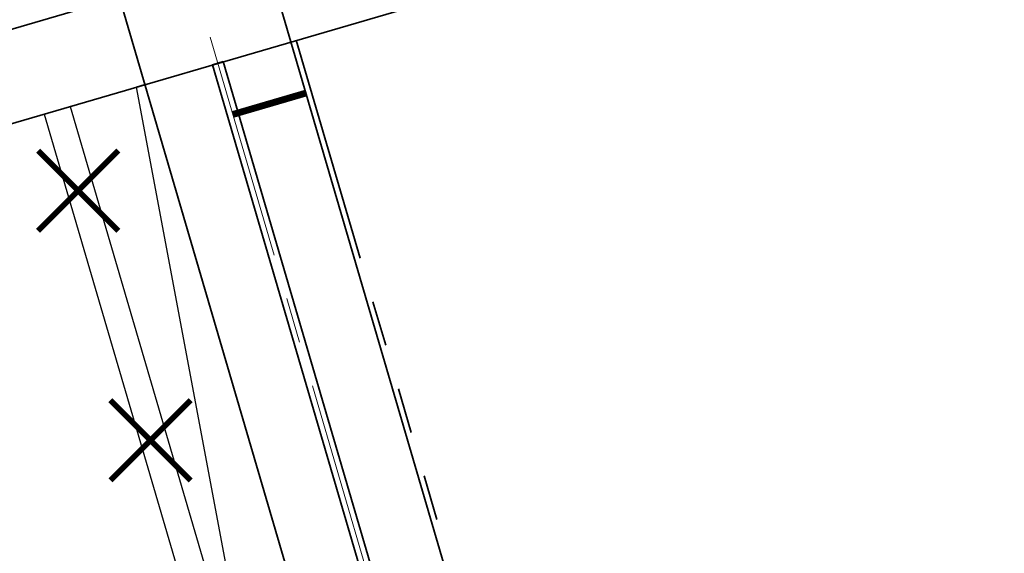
# Model space of a CAD drawing. Header units: metres. Extents: x 228628 to 230733, y 593242 to 595543.
# Tile 35 of 71: x 229974 to 230017, y 594190 to 594213. Entities that reach past the tile are written whole.
import ezdxf

# ---------------------------------------------------------------- set-up
doc = ezdxf.new("R2010")
doc.units = ezdxf.units.M
doc.linetypes.add('AM-AS', pattern=[16, 10, -2, 2, -2])
doc.linetypes.add('VH-RWSBAND', pattern=[24, 10, -2, 2, -2, 2, -2, 2, -2])
for name, color, linetype, lineweight in [('N-WE-AM-AS-G', 10, 'AM-AS', 18), ('N-WE-BC-BETONVORM-G', 50, 'Continuous', 25), ('N-WE-VH-KANTOPSLUITING_TROTTOIRBAND_RWS-G', 210, 'VH-RWSBAND', 35), ('N-WE-VH-KANTVERHARDING-G', 210, 'Continuous', 35), ('N-WE-VW-MARKERING_DWARS_STOPSTREEP_030-G', 7, 'Continuous', 25), ('N-WE-VW-MARKERING_PUNTSTUK-G', 7, 'Continuous', 35), ('V-WE-GR-BOOM-fase1-G', 90, 'CONTINUOUS-V', 35)]:
    doc.layers.add(name, color=color, linetype=linetype, lineweight=lineweight)
doc.linetypes.add('CONTINUOUS-V', pattern='A,3.5,[24,NLCS.SHX,S=0.5,R=0,X=0,Y=0],3.5', length=7)

# ---------------------------------------------------------------- blocks, each defined once
blk = doc.blocks.new('te verwijderen boom fase 1')
at = {"layer": 'V-WE-GR-BOOM-fase1-G', "color": 1, "linetype": 'Continuous', "true_color": 0xff0000, "const_width": 0.25, "flags": 128}
for points in [[(-1.768, -1.768), (1.768, 1.768)], [(1.768, -1.768), (-1.768, 1.768)]]:
    blk.add_lwpolyline(points, dxfattribs=at)

msp = doc.modelspace()

# ---------------------------------------------------------------- linework, layer by layer
at = {"layer": 'N-WE-AM-AS-G'}
msp.add_lwpolyline([(230429.282, 593569.511, -0.016656), (230389.852, 593600.182), (230214.904, 593745.871, -0.110691), (230134.874, 593849.862), (230024.69, 594086.711, -0.037618), (229998.207, 594157.019), (229961.233, 594283.206, -0.001419), (229953.332, 594310.459), (229902.818, 594486.553, -0.031422), (229889.33, 594547.87), (229878.562, 594617.375, -0.074257), (229878.093, 594703.039), (229883.799, 594742.731)], format="xyb", dxfattribs=at)
at = {"layer": 'N-WE-BC-BETONVORM-G'}
for points in [[(229979.02, 594210.59), (229978.636, 594210.478), (229983.451, 594184.796), (229988.513, 594167.522), (229996.919, 594148.304), (229997.301, 594148.423)], [(229975.731, 594209.628), (229983.042, 594184.676)], [(229974.579, 594209.291), (229981.891, 594184.338)]]:
    msp.add_lwpolyline(points, dxfattribs=at)
at = {"layer": 'N-WE-VH-KANTOPSLUITING_TROTTOIRBAND_RWS-G', "flags": 128}
msp.add_lwpolyline([(229985.69, 594212.543), (230001.662, 594158.031, 0.022061), (230015.815, 594116.597, 0.022061)], format="xyb", dxfattribs=at)
at = {"layer": 'N-WE-VH-KANTVERHARDING-G'}
for points in [[(229927.229, 594347.963), (229930.941, 594335.022, 0.069911), (229942.474, 594309.123, -0.068486), (229964.59, 594259.836), (229994.992, 594156.077, 0.01807), (230006.474, 594121.566, -0.238487), (230005.674, 594114.39)], [(229959.369, 594344.551, 0.447881), (229957.944, 594340.308, -0.034083), (229965.646, 594324.368), (229960.968, 594322.489), (229960.885, 594322.695, -0.192204), (229960.881, 594323.436), (229961.398, 594324.748, 0.196997), (229961.387, 594325.506, 0.033468), (229953.73, 594340.59, 0.50579), (229952.928, 594340.668, 0.068276), (229951.403, 594338.418, 0.186753), (229950.755, 594331.228), (229956.456, 594311.355, 0.000898), (229961.433, 594294.12), (229964.448, 594284.148), (230001.422, 594157.961, 0.037618), (230027.727, 594088.124), (230137.912, 593851.275, 0.110691)]]:
    msp.add_lwpolyline(points, format="xyb", dxfattribs=at)
for points in [[(229991.593, 594218.438), (229967.826, 594211.482)], [(229992.696, 594214.593), (229968.949, 594207.643)]]:
    msp.add_lwpolyline(points, dxfattribs=at)
at = {"layer": 'N-WE-VW-MARKERING_DWARS_STOPSTREEP_030-G', "const_width": 0.3}
msp.add_lwpolyline([(229986.111, 594210.217), (229982.895, 594209.276)], dxfattribs=at)
at = {"layer": 'N-WE-VW-MARKERING_PUNTSTUK-G'}
msp.add_lwpolyline([(229981.995, 594211.461), (229982.475, 594211.602), (229998.447, 594157.089, 0.01807), (230009.846, 594122.825), (230009.378, 594122.65, -0.01807), (229997.967, 594156.948)], format="xyb", close=True, dxfattribs=at)

# ---------------------------------------------------------------- block references
at = {"layer": 'V-WE-GR-BOOM-fase1-G'}
for p in [(229976.083, 594205.914), (229979.273, 594194.922)]:
    msp.add_blockref('te verwijderen boom fase 1', p, dxfattribs=at)

doc.saveas('drawing.dxf')
